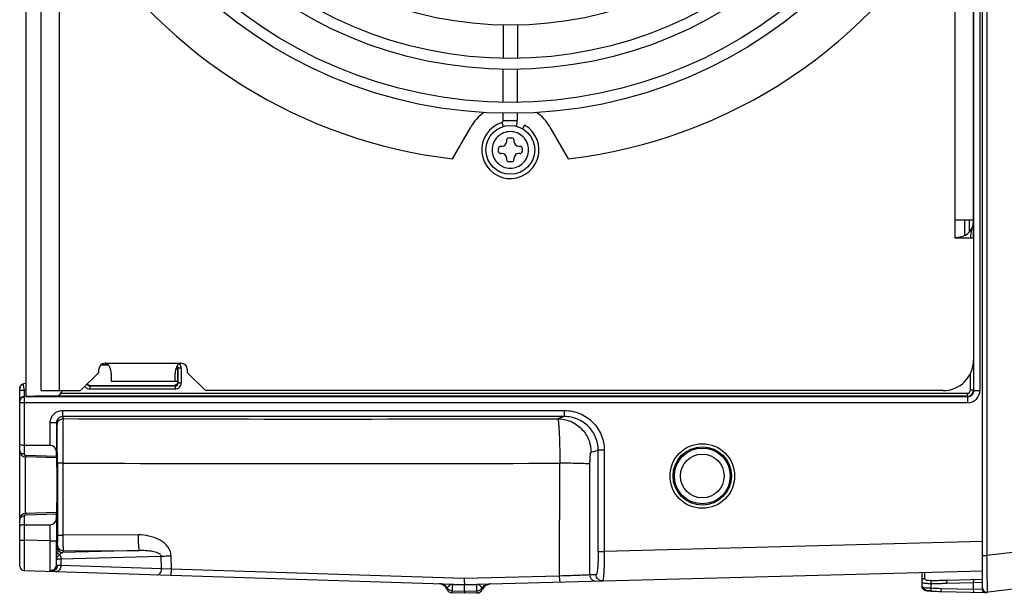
# Model space of a CAD drawing. Header units: inches. Extents: x 0 to 117, y 0 to 83.
# Tile 30 of 86: x 44.29 to 50.65, y 65.32 to 69.03. Entities that reach past the tile are written whole.
import ezdxf

# ---------------------------------------------------------------- set-up
doc = ezdxf.new("R2010")
doc.units = ezdxf.units.IN
doc.header["$LTSCALE"] = 6.431102
doc.header["$MEASUREMENT"] = 0
doc.layers.get('0').update_dxf_attribs({"linetype": 'CONTINUOUS'})

msp = doc.modelspace()

# ---------------------------------------------------------------- linework, layer by layer
at = {"color": 7, "linetype": 'CONTINUOUS'}
for p, q in [((50.5057, 65.3461), (50.5057, 77.4028)), ((50.5337, 77.1841), (50.5337, 65.5648)), ((44.3246, 76.1569), (44.3246, 66.592)), ((44.423, 66.6303), (44.423, 76.1185)), ((50.4487, 66.6321), (50.4487, 76.1168)), ((50.4881, 76.1175), (50.4881, 66.6313)), ((50.4466, 67.7218), (50.4466, 75.13)), ((44.5411, 69.6028), (44.5411, 66.6303)), ((50.3285, 67.6146), (50.3285, 69.3272)), ((47.4092, 68.9911), (47.4092, 68.7766)), ((47.4998, 68.9911), (47.4998, 68.7766)), ((47.4092, 68.4931), (47.4092, 68.7051)), ((47.4998, 68.4931), (47.4998, 68.7051)), ((47.4092, 68.3753), (47.4092, 68.4222)), ((47.4998, 68.3753), (47.4998, 68.4222)), ((47.0805, 68.1282), (47.1988, 68.3331)), ((47.3995, 68.3621), (47.4078, 68.3355)), ((47.4092, 68.3753), (47.4998, 68.3753)), ((47.547, 68.3457), (47.5332, 68.3218)), ((47.7102, 68.3331), (47.8285, 68.1282)), ((47.4309, 68.2406), (47.4309, 68.2484)), ((47.4446, 68.2622), (47.4643, 68.2622)), ((47.4781, 68.2484), (47.4781, 68.2406)), ((47.3777, 68.1756), (47.3777, 68.1953)), ((47.3915, 68.2091), (47.3994, 68.2091)), ((47.5096, 68.2091), (47.5175, 68.2091)), ((47.5313, 68.1953), (47.5313, 68.1756)), ((47.3994, 68.1618), (47.3915, 68.1618)), ((47.4309, 68.1225), (47.4309, 68.1303)), ((47.4781, 68.1303), (47.4781, 68.1225)), ((47.5175, 68.1618), (47.5096, 68.1618)), ((47.4643, 68.1087), (47.4446, 68.1087)), ((50.3285, 67.7327), (50.4466, 67.7327)), ((50.3876, 67.7327), (50.3876, 67.6318)), ((50.4203, 67.655), (50.4203, 67.7327)), ((50.3285, 67.6204), (50.3596, 67.6241)), ((50.4466, 67.6146), (50.3285, 67.6146)), ((50.4466, 67.6146), (50.4466, 66.8272)), ((44.8596, 66.7942), (44.807, 66.7942)), ((44.8571, 66.7972), (44.81, 66.7972)), ((44.8364, 66.8075), (45.3285, 66.8075)), ((50.4471, 66.8273), (50.4471, 66.6321)), ((44.797, 66.7484), (44.6789, 66.6303)), ((44.797, 66.7484), (44.797, 66.7681)), ((44.8758, 66.742), (44.8758, 66.6894)), ((45.2891, 66.6894), (45.2891, 66.742)), ((45.305, 66.7681), (45.2928, 66.7681)), ((45.305, 66.7742), (45.3083, 66.7775)), ((45.305, 66.7742), (45.305, 66.6833)), ((45.3083, 66.68), (45.3083, 66.7775)), ((45.3083, 66.7775), (45.328, 66.7775)), ((45.328, 66.7775), (45.328, 66.68)), ((45.3679, 66.7681), (45.3679, 66.7484)), ((45.486, 66.6303), (45.3679, 66.7484)), ((50.4274, 66.6329), (50.4274, 66.7424)), ((44.3246, 66.6755), (44.3102, 66.6733)), ((44.3102, 66.6719), (44.3102, 66.6733)), ((44.3102, 66.6719), (44.3102, 66.6733)), ((44.3106, 66.6662), (44.3102, 66.6719)), ((44.3106, 66.6662), (44.3102, 66.6719)), ((44.3115, 66.6581), (44.3106, 66.6662)), ((44.3115, 66.6581), (44.3106, 66.6662)), ((44.7412, 66.6633), (44.7385, 66.6604)), ((44.7385, 66.6604), (44.7385, 66.6407)), ((44.7385, 66.6604), (45.2886, 66.6604)), ((44.7412, 66.6633), (45.2852, 66.6636)), ((45.305, 66.6894), (44.8758, 66.6894)), ((45.2852, 66.6636), (45.2886, 66.6604)), ((45.2886, 66.6604), (45.2886, 66.6407)), ((45.305, 66.6833), (45.3083, 66.68)), ((45.3083, 66.68), (45.328, 66.68)), ((44.2852, 65.4975), (44.2852, 66.6441)), ((44.3129, 66.639), (44.312, 66.6525)), ((44.3129, 66.639), (44.312, 66.6525)), ((44.3133, 66.6335), (44.3129, 66.639)), ((44.3133, 66.6335), (44.3246, 66.6352)), ((44.3246, 66.6338), (44.3133, 66.6335)), ((44.5225, 66.5972), (44.3143, 66.5917)), ((44.423, 66.6303), (44.6789, 66.6303)), ((44.5532, 66.6132), (50.4078, 66.6132)), ((45.2886, 66.6407), (44.7385, 66.6407)), ((50.2498, 66.6303), (45.486, 66.6303)), ((50.4078, 66.5936), (50.4078, 66.6132)), ((50.4422, 66.6329), (50.4274, 66.6329)), ((50.4471, 66.6326), (50.4487, 66.6315)), ((50.4471, 66.6321), (50.4487, 66.6321)), ((50.4487, 66.6313), (50.4881, 66.6313)), ((50.4093, 66.5526), (44.2852, 66.5526)), ((44.3147, 66.5917), (44.3147, 66.2209)), ((44.3237, 66.592), (50.4093, 66.592)), ((50.4078, 66.5936), (44.3841, 66.5936)), ((50.4093, 66.592), (50.4078, 66.5936)), ((50.4093, 66.5526), (50.4093, 66.592)), ((44.5611, 66.5022), (44.5611, 66.4625)), ((44.5611, 66.5022), (47.8051, 66.5022)), ((47.8051, 66.4625), (47.8051, 66.5022)), ((44.4824, 66.276), (44.4824, 66.4231)), ((44.5218, 66.4231), (44.4824, 66.4231)), ((44.5218, 66.4231), (44.5261, 66.41)), ((44.5218, 66.4231), (44.5218, 66.237)), ((44.5611, 66.4625), (44.5655, 66.4494)), ((47.8051, 66.4625), (44.5611, 66.4625)), ((47.8051, 66.4625), (47.76, 66.449)), ((44.4824, 66.276), (44.3147, 66.276)), ((44.522, 66.2059), (44.5218, 66.237)), ((47.9757, 66.2325), (48.0222, 66.2464)), ((48.0614, 66.2464), (48.0222, 66.2464)), ((48.0222, 65.5909), (48.0222, 66.2464)), ((48.0614, 66.2464), (48.0614, 65.5909)), ((44.5222, 66.1973), (44.3235, 66.2025)), ((44.522, 66.2059), (44.3243, 66.2111)), ((44.5222, 66.1973), (44.522, 66.2059)), ((44.5249, 66.1973), (44.5222, 66.1973)), ((44.5283, 66.1608), (44.5283, 66.2008)), ((44.5283, 66.1608), (44.5284, 65.6961)), ((44.5635, 66.1619), (44.5636, 65.6972)), ((47.7726, 65.4327), (47.7743, 66.1615)), ((47.9673, 65.4398), (47.9689, 66.1558)), ((56.0247, 66.0015), (50.5234, 65.326)), ((44.5222, 65.8429), (44.3235, 65.8377)), ((44.3243, 65.8291), (44.522, 65.8343)), ((44.5218, 65.8032), (44.522, 65.8343)), ((44.522, 65.8343), (44.5222, 65.8429)), ((44.5249, 65.8429), (44.5222, 65.8429)), ((44.3147, 65.8193), (44.3147, 65.6649)), ((44.5218, 65.8032), (44.5218, 65.6597)), ((44.3147, 65.7642), (44.4824, 65.7642)), ((44.4824, 65.6596), (44.4824, 65.7642)), ((44.2852, 65.6649), (44.3147, 65.6649)), ((44.3147, 65.6649), (44.3138, 65.468)), ((44.4824, 65.6596), (44.3147, 65.6649)), ((44.4824, 65.6596), (44.5218, 65.6596)), ((45.0524, 65.6983), (44.5636, 65.6971)), ((50.5057, 65.6549), (48.0614, 65.5909)), ((44.5279, 65.6355), (44.524, 65.6237)), ((45.0598, 65.5974), (44.5633, 65.5844)), ((44.5673, 65.5962), (44.5633, 65.5844)), ((44.5673, 65.5962), (45.0598, 65.5974)), ((48.0222, 65.5909), (48.0614, 65.5909)), ((50.9595, 65.6171), (50.5337, 65.5648)), ((44.5228, 65.5072), (44.5228, 65.5414)), ((44.5516, 65.544), (45.1994, 65.5609)), ((44.5516, 65.544), (44.5516, 65.5008)), ((45.2017, 65.4803), (45.1994, 65.5609)), ((45.2653, 65.4764), (45.2629, 65.5635)), ((50.5057, 65.5648), (50.5337, 65.5648)), ((44.3138, 65.468), (47.1592, 65.3782)), ((44.4887, 65.4625), (44.4893, 65.4625)), ((44.5516, 65.5008), (44.5273, 65.5018)), ((45.2017, 65.4803), (44.5516, 65.5008)), ((45.2653, 65.4764), (45.2017, 65.4803)), ((47.157, 65.4166), (45.2653, 65.4764)), ((47.1592, 65.3782), (50.5057, 65.4658)), ((50.112, 65.4555), (50.112, 65.368)), ((47.7726, 65.4327), (47.157, 65.4166)), ((48.0091, 65.4409), (47.9673, 65.4398)), ((50.273, 65.3865), (50.4473, 65.391)), ((50.2776, 65.4061), (50.5057, 65.4121)), ((50.4473, 65.391), (50.5055, 65.3929)), ((50.4473, 65.3476), (50.4473, 65.391)), ((46.9951, 65.3834), (46.9919, 65.3835)), ((47.0793, 65.3785), (47.0747, 65.3783)), ((47.0792, 65.3238), (47.0793, 65.3383)), ((47.1592, 65.3213), (47.0792, 65.3238)), ((47.0793, 65.3785), (47.0793, 65.3807)), ((47.0793, 65.3785), (47.1592, 65.376)), ((47.0793, 65.3785), (47.0793, 65.3383)), ((47.0793, 65.3383), (47.1592, 65.3358)), ((47.1592, 65.376), (47.1592, 65.3782)), ((47.1592, 65.376), (47.2389, 65.3781)), ((47.1592, 65.3358), (47.1592, 65.376)), ((47.1592, 65.3358), (47.2389, 65.3379)), ((47.1592, 65.3358), (47.1592, 65.3213)), ((47.239, 65.3234), (47.1592, 65.3213)), ((47.2389, 65.3781), (47.2389, 65.3803)), ((47.2389, 65.3379), (47.2389, 65.3781)), ((47.2389, 65.3379), (47.239, 65.3234)), ((47.3254, 65.3825), (47.325, 65.3825)), ((47.3254, 65.3825), (47.3255, 65.3825)), ((50.1703, 65.3852), (50.1703, 65.3556)), ((50.1745, 65.3359), (50.1749, 65.3359)), ((50.1745, 65.3359), (50.1745, 65.3359)), ((50.2365, 65.3531), (50.4473, 65.3476)), ((50.2409, 65.3334), (50.522, 65.3261)), ((50.5033, 65.3457), (50.4473, 65.3476)), ((50.5057, 65.3461), (50.5033, 65.3457)), ((50.5057, 65.3461), (50.5072, 65.3462)), ((50.5167, 65.3269), (50.5136, 65.3282)), ((50.5231, 65.326), (50.5212, 65.326)), ((50.5234, 65.326), (50.5234, 65.326))]:
    msp.add_line(p, q, dxfattribs=at)
for points in [[(47.2852, 65.364), (47.2856, 65.3643), (47.2862, 65.365), (47.2869, 65.3657), (47.2876, 65.3664), (47.2883, 65.367), (47.289, 65.3676), (47.2897, 65.3682), (47.2904, 65.3689), (47.2911, 65.3694), (47.2918, 65.37), (47.2925, 65.3706), (47.2933, 65.3711), (47.294, 65.3717), (47.2948, 65.3722), (47.2955, 65.3727), (47.2963, 65.3732), (47.297, 65.3737), (47.2978, 65.3741), (47.2985, 65.3746), (47.2993, 65.375), (47.3001, 65.3754), (47.3008, 65.3759), (47.3016, 65.3763), (47.3024, 65.3766), (47.3032, 65.377), (47.3039, 65.3774), (47.3047, 65.3777), (47.3055, 65.378), (47.3063, 65.3784), (47.307, 65.3787)], [(47.307, 65.3787), (47.3078, 65.379), (47.3086, 65.3792), (47.3094, 65.3795), (47.3101, 65.3797), (47.3109, 65.38), (47.3116, 65.3802), (47.3124, 65.3804), (47.3132, 65.3806), (47.3139, 65.3808), (47.3147, 65.381), (47.3154, 65.3812), (47.3162, 65.3814), (47.3169, 65.3815), (47.3176, 65.3816), (47.3183, 65.3818), (47.319, 65.3819), (47.3196, 65.382), (47.3203, 65.3821), (47.3209, 65.3821), (47.3214, 65.3822), (47.322, 65.3823), (47.3224, 65.3823), (47.3228, 65.3824), (47.3232, 65.3824), (47.3235, 65.3824)], [(47.3235, 65.3824), (47.324, 65.3824), (47.3242, 65.3825)], [(47.3243, 65.3825), (47.3247, 65.3825), (47.3248, 65.3825)], [(47.3249, 65.3825), (47.3252, 65.3825), (47.3253, 65.3825)], [(47.3256, 65.3825), (47.3258, 65.3825), (47.3259, 65.3826)], [(50.112, 65.368), (50.1121, 65.3659), (50.1123, 65.3638), (50.1128, 65.3616), (50.1135, 65.3595), (50.1143, 65.3574), (50.1154, 65.3554), (50.1166, 65.3534), (50.118, 65.3516), (50.1195, 65.3499), (50.1212, 65.3484), (50.123, 65.3469), (50.1248, 65.3457), (50.1268, 65.3445)], [(50.1268, 65.3445), (50.1288, 65.3435), (50.1308, 65.3426), (50.1329, 65.3418), (50.1351, 65.341), (50.1374, 65.3404), (50.1397, 65.3398), (50.1422, 65.3392)], [(50.1422, 65.3392), (50.1447, 65.3387), (50.1474, 65.3383), (50.1502, 65.3379), (50.153, 65.3375), (50.1561, 65.3372), (50.1592, 65.3369), (50.1624, 65.3366), (50.1658, 65.3364), (50.1693, 65.3362), (50.1729, 65.336), (50.1745, 65.3359)]]:
    msp.add_lwpolyline(points, dxfattribs=at)
for centre, radius in [((47.4545, 71.3744), 2.9528), ((47.4545, 71.3744), 2.8819), ((47.4545, 71.3744), 2.6693), ((47.4545, 71.3744), 2.5984), ((47.4545, 71.3744), 2.3839), ((47.4545, 68.1854), 0.1575), ((48.6946, 66.0791), 0.2085), ((48.6946, 66.0791), 0.1888), ((48.6946, 66.0791), 0.1803), ((48.6946, 66.0791), 0.1409)]:
    msp.add_circle(centre, radius, dxfattribs=at)
for centre, radius, start, end in [((47.4545, 71.3744), 3.2677, 276.57237, 330.86724), ((47.4545, 71.3744), 3.2677, 212.83139, 263.42763), ((47.4545, 68.1854), 0.2953, 125.14291, 150), ((47.4545, 68.1854), 0.2953, 30, 54.85709), ((47.4545, 68.1854), 0.185, 107.27929, 60), ((47.3954, 68.3753), 0.0138, 287.27929, 360), ((47.3954, 68.3753), 0.1043, 339.07391, 360), ((47.4446, 68.2484), 0.0138, 90, 180), ((47.4643, 68.2484), 0.0138, 0, 90), ((47.3915, 68.1953), 0.0138, 90, 180), ((47.3994, 68.2406), 0.0315, 270, 360), ((47.5096, 68.2406), 0.0315, 180, 270), ((47.5175, 68.1953), 0.0138, 0, 90), ((47.3915, 68.1756), 0.0138, 180, 270), ((47.3994, 68.1303), 0.0315, 0, 90), ((47.4446, 68.1225), 0.0138, 180, 270), ((47.4643, 68.1225), 0.0138, 270, 360), ((47.5096, 68.1303), 0.0315, 90, 180), ((47.5175, 68.1756), 0.0138, 270, 360), ((50.3482, 67.7218), 0.0984, 276.67648, 360), ((39.3964, 67.6193), 11.0507, 359.97574, 0.53184), ((44.8364, 66.7681), 0.0394, 90, 180), ((45.3285, 66.7681), 0.0394, 0, 90), ((50.2498, 66.8272), 0.1969, 270, 360), ((44.3147, 66.6441), 0.0295, 98.87198, 180.07188), ((43.8965, 66.6169), 0.417, 4.90237, 5.67263), ((43.9389, 66.6208), 0.3744, 4.85066, 5.70832), ((45.2887, 66.68), 0.0393, 269.98714, 0.01287), ((45.2887, 66.68), 0.0197, 269.92355, 0.07644), ((43.532, 66.5938), 0.7822, 2.90773, 3.31222), ((44.5214, 66.6365), 0.0394, 271.49957, 350.9406), ((50.4078, 66.6329), 0.0394, 270.00477, 359.59772), ((50.4094, 66.6312), 0.0393, 269.89061, 0.42922), ((50.4093, 66.6313), 0.0787, 270.00224, 359.99047), ((44.3147, 66.5622), 0.0295, 90.35143, 180.00003), ((44.3148, 66.5632), 0.0286, 90.09824, 94.47595), ((44.5611, 66.4231), 0.0393, 89.98902, 180.06335), ((44.565, 66.41), 0.0389, 170.12015, 179.92927), ((46.241, 654.2093), 587.7623, 269.8366675, 270.1480753), ((44.3246, 66.2418), 0.0394, 179.87937, 268.49637), ((44.4824, 66.2366), 0.0394, 0.49965, 90.00024), ((46.2414, 666.9707), 600.8112, 269.8399832, 270.1461796), ((44.3246, 65.7983), 0.0394, 91.12655, 179.98051), ((44.4824, 65.8036), 0.0394, 269.99965, 359.5003), ((55.0193, 65.4808), 10.4967, 179.35331, 179.6689), ((44.5633, 65.6237), 0.0394, 180.02644, 269.99672), ((44.5673, 65.6355), 0.0394, 180.00435, 270.01303), ((44.3147, 65.4975), 0.0295, 180, 268.19204), ((44.27, 65.4642), 0.2129, 1.33361, 1.72095), ((59.3549, 65.443), 9.2239, 179.91983, 180.16453), ((50.1764, 69.0676), 3.6824, 269.90524, 271.50285), ((50.1713, 69.4598), 4.055, 270.05095, 271.50255), ((46.99, 65.3244), 0.0591, 23.1556, 88.19197), ((47.0805, 65.3632), 0.0394, 203.15957, 268.19047), ((47.238, 65.3627), 0.0394, 271.50131, 336.53855), ((47.3282, 65.3235), 0.0591, 91.5, 156.54204), ((50.314, 68.3108), 2.9587, 267.21719, 268.50024), ((50.3191, 68.3108), 2.9784, 267.21717, 268.49692), ((50.3131, 68.0822), 2.7497, 267.11906, 268.49691), ((50.5332, 65.355), 0.0276, 180, 277), ((50.5254, 65.3461), 0.0197, 180, 277.00003), ((50.522, 65.3424), 0.0164, 250.98676, 266.8777)]:
    msp.add_arc(centre, radius, start, end, dxfattribs=at)
for points, knots in [([(47.4547, 68.3036), (47.4393, 68.3035), (47.4083, 68.2975), (47.369, 68.2713), (47.3426, 68.232), (47.3333, 68.1856), (47.3425, 68.1392), (47.3687, 68.0999), (47.4079, 68.0735), (47.4389, 68.0675), (47.4543, 68.0673)], [0, 0, 0, 0, 0.124988, 0.250007, 0.375001, 0.500011, 0.625016, 0.750012, 0.875018, 1, 1, 1, 1]), ([(47.4543, 68.0673), (47.4697, 68.0674), (47.5007, 68.0734), (47.54, 68.0996), (47.5664, 68.1389), (47.5757, 68.1853), (47.5665, 68.2317), (47.5403, 68.271), (47.5011, 68.2974), (47.47, 68.3034), (47.4547, 68.3036)], [0, 0, 0, 0, 0.124988, 0.250007, 0.375001, 0.500011, 0.625016, 0.750012, 0.875018, 1, 1, 1, 1]), ([(44.8758, 66.742), (44.8758, 66.7483), (44.8743, 66.7616), (44.8682, 66.7813), (44.8574, 66.7997), (44.8435, 66.8075), (44.8364, 66.8075)], [0, 0, 0, 0, 0.231613, 0.482509, 0.742538, 1, 1, 1, 1]), ([(45.3285, 66.8075), (45.3214, 66.8075), (45.3075, 66.7997), (45.2967, 66.7813), (45.2906, 66.7616), (45.2891, 66.7483), (45.2891, 66.742)], [0, 0, 0, 0, 0.257462, 0.517491, 0.768387, 1, 1, 1, 1]), ([(44.7205, 66.672), (44.722, 66.6686), (44.7271, 66.6625), (44.7347, 66.6604), (44.7385, 66.6604)], [0, 0, 0, 0, 0.500017, 1, 1, 1, 1]), ([(44.7407, 66.6634), (44.7371, 66.6635), (44.7297, 66.6657), (44.7249, 66.6716), (44.7234, 66.6749)], [0, 0, 0, 0, 0.499549, 1, 1, 1, 1]), ([(45.305, 66.6833), (45.305, 66.6782), (45.3006, 66.6675), (45.2899, 66.6634), (45.2847, 66.6634)], [0, 0, 0, 0, 0.499287, 1, 1, 1, 1]), ([(44.2852, 66.634), (44.2851, 66.6341), (44.2865, 66.6338), (44.2874, 66.634), (44.2903, 66.6338), (44.2951, 66.6337), (44.303, 66.6335), (44.3096, 66.6335), (44.3133, 66.6335)], [0, 0, 0, 0, 0.018985, 0.07502, 0.166091, 0.289212, 0.613673, 1, 1, 1, 1]), ([(44.3133, 66.6335), (44.3134, 66.6282), (44.3136, 66.6205), (44.3137, 66.6108), (44.3137, 66.6044), (44.3137, 66.5994), (44.3135, 66.5952), (44.314, 66.5934), (44.3137, 66.5917), (44.314, 66.5917)], [0, 0, 0, 0, 0.377498, 0.551143, 0.703561, 0.829082, 0.922416, 0.980057, 1, 1, 1, 1]), ([(44.7061, 66.6576), (44.7098, 66.6525), (44.7195, 66.6437), (44.7322, 66.6407), (44.7385, 66.6407)], [0, 0, 0, 0, 0.5, 1, 1, 1, 1]), ([(50.4078, 66.6132), (50.4128, 66.6134), (50.4233, 66.6173), (50.4273, 66.6279), (50.4274, 66.6329)], [0, 0, 0, 0, 0.500148, 1, 1, 1, 1]), ([(50.4471, 66.6326), (50.4469, 66.633), (50.4448, 66.6326), (50.4434, 66.6329), (50.4422, 66.6329)], [0, 0, 0, 0, 0.279799, 1, 1, 1, 1]), ([(44.4824, 66.4231), (44.4824, 66.4333), (44.4865, 66.454), (44.504, 66.4802), (44.5302, 66.4977), (44.5509, 66.5019), (44.5611, 66.5022)], [0, 0, 0, 0, 0.249904, 0.499917, 0.749988, 1, 1, 1, 1]), ([(47.8051, 66.5022), (47.8384, 66.5016), (47.9057, 66.4888), (47.9908, 66.4318), (48.0482, 66.347), (48.0612, 66.2797), (48.0614, 66.2464)], [0, 0, 0, 0, 0.250062, 0.50005, 0.750021, 1, 1, 1, 1]), ([(44.5283, 66.2008), (44.5282, 66.228), (44.5281, 66.2671), (44.5278, 66.3165), (44.5276, 66.3471), (44.5272, 66.3721), (44.5271, 66.3909), (44.5263, 66.4027), (44.5266, 66.4085), (44.5261, 66.41)], [0, 0, 0, 0, 0.389699, 0.560384, 0.708226, 0.829036, 0.919436, 0.976937, 1, 1, 1, 1]), ([(44.5267, 66.4167), (44.5282, 66.4255), (44.5378, 66.4428), (44.5565, 66.4494), (44.5655, 66.4494)], [0, 0, 0, 0, 0.499959, 1, 1, 1, 1]), ([(44.5655, 66.4494), (44.5653, 66.4487), (44.5653, 66.4464), (44.565, 66.4418), (44.5649, 66.4345), (44.5646, 66.4199), (44.5644, 66.3959), (44.5641, 66.3607), (44.5638, 66.3181), (44.5636, 66.251), (44.5635, 66.1983), (44.5635, 66.1619)], [0, 0, 0, 0, 0.007193, 0.023493, 0.048759, 0.082819, 0.175972, 0.299754, 0.449709, 0.620582, 1, 1, 1, 1]), ([(47.76, 66.449), (47.788, 66.4489), (47.8447, 66.4375), (47.9163, 66.3893), (47.9643, 66.3174), (47.9757, 66.2606), (47.9757, 66.2325)], [0, 0, 0, 0, 0.249557, 0.499435, 0.749644, 1, 1, 1, 1]), ([(47.76, 66.449), (47.7607, 66.4486), (47.7617, 66.446), (47.763, 66.4415), (47.7642, 66.4341), (47.766, 66.4195), (47.768, 66.3953), (47.7701, 66.3602), (47.7718, 66.3175), (47.7731, 66.269), (47.774, 66.2163), (47.7742, 66.18), (47.7743, 66.1615)], [0, 0, 0, 0, 0.00853, 0.025456, 0.051113, 0.085435, 0.178849, 0.302596, 0.452218, 0.622467, 0.807461, 1, 1, 1, 1]), ([(48.0222, 66.2464), (48.0222, 66.2746), (48.0109, 66.3316), (47.9624, 66.4034), (47.8903, 66.4513), (47.8333, 66.4625), (47.8051, 66.4625)], [0, 0, 0, 0, 0.250016, 0.49998, 0.749955, 1, 1, 1, 1]), ([(44.3147, 66.276), (44.3108, 66.276), (44.3034, 66.2767), (44.2931, 66.2791), (44.2852, 66.2843), (44.2852, 66.2882)], [0, 0, 0, 0, 0.34989, 0.647787, 1, 1, 1, 1]), ([(44.3147, 66.2209), (44.3075, 66.2209), (44.294, 66.2237), (44.2852, 66.2361), (44.2852, 66.2418)], [0, 0, 0, 0, 0.559787, 1, 1, 1, 1]), ([(44.3243, 66.2111), (44.3216, 66.2113), (44.3164, 66.2135), (44.3148, 66.2187), (44.3147, 66.2209)], [0, 0, 0, 0, 0.551382, 1, 1, 1, 1]), ([(47.9689, 66.1558), (47.9689, 66.1656), (47.9693, 66.1835), (47.9704, 66.2047), (47.9718, 66.2183), (47.9729, 66.2255), (47.974, 66.2298), (47.975, 66.2323), (47.9757, 66.2325)], [0, 0, 0, 0, 0.377474, 0.695724, 0.818282, 0.911112, 0.971498, 1, 1, 1, 1]), ([(44.3238, 65.8376), (44.3236, 65.838), (44.3238, 65.8393), (44.3236, 65.842), (44.3236, 65.8465), (44.3235, 65.8557), (44.3234, 65.8709), (44.3233, 65.8933), (44.3233, 65.9206), (44.3232, 65.9634), (44.3232, 66.0201), (44.3232, 66.0768), (44.3232, 66.1196), (44.3233, 66.1468), (44.3234, 66.1693), (44.3235, 66.1845), (44.3236, 66.1937), (44.3235, 66.1982), (44.3237, 66.2009), (44.3236, 66.2022), (44.3237, 66.2026)], [0, 0, 0, 0, 0.00288, 0.010474, 0.022704, 0.039487, 0.085997, 0.148197, 0.223748, 0.309789, 0.499987, 0.690186, 0.77623, 0.851791, 0.913998, 0.960514, 0.977298, 0.989528, 0.997121, 1, 1, 1, 1]), ([(44.3243, 66.2111), (44.3242, 66.2099), (44.3241, 66.2078), (44.324, 66.2049), (44.3236, 66.2036), (44.3237, 66.2025), (44.3235, 66.2025)], [0, 0, 0, 0, 0.423114, 0.738072, 0.932321, 1, 1, 1, 1]), ([(44.5252, 65.8479), (44.5261, 65.8715), (44.526, 65.9146), (44.5264, 65.979), (44.5264, 66.0301), (44.5263, 66.0718), (44.5262, 66.1012), (44.5261, 66.1279), (44.5259, 66.1511), (44.5257, 66.1678), (44.5255, 66.1788), (44.5254, 66.1853), (44.5252, 66.1902), (44.5253, 66.1941), (44.5248, 66.1957), (44.5251, 66.1973), (44.5249, 66.1973)], [0, 0, 0, 0, 0.203216, 0.369886, 0.552603, 0.642522, 0.727538, 0.804823, 0.871881, 0.926463, 0.94852, 0.96683, 0.981213, 0.991575, 0.997853, 1, 1, 1, 1]), ([(44.5635, 66.1619), (44.5589, 66.1618), (44.5524, 66.1618), (44.544, 66.1617), (44.5388, 66.1616), (44.5346, 66.1614), (44.5313, 66.1613), (44.5296, 66.1609), (44.5284, 66.1611), (44.5283, 66.1608)], [0, 0, 0, 0, 0.38724, 0.559643, 0.709173, 0.8314, 0.922189, 0.978906, 1, 1, 1, 1]), ([(47.9689, 66.1558), (47.9668, 66.1565), (47.9603, 66.157), (47.9478, 66.158), (47.9293, 66.1588), (47.8948, 66.16), (47.8425, 66.1609), (47.7983, 66.1614), (47.7743, 66.1615)], [0, 0, 0, 0, 0.033672, 0.099273, 0.195051, 0.318004, 0.630623, 1, 1, 1, 1]), ([(44.3235, 65.8377), (44.3237, 65.8377), (44.3236, 65.8366), (44.324, 65.8353), (44.3241, 65.8324), (44.3242, 65.8303), (44.3243, 65.8291)], [0, 0, 0, 0, 0.067674, 0.261917, 0.57688, 1, 1, 1, 1]), ([(44.5249, 65.8429), (44.525, 65.8429), (44.5249, 65.8436), (44.5251, 65.8443), (44.5251, 65.846), (44.5252, 65.8471), (44.5252, 65.8479)], [0, 0, 0, 0, 0.065836, 0.254585, 0.566332, 1, 1, 1, 1]), ([(44.3147, 65.8193), (44.3075, 65.8193), (44.294, 65.8165), (44.2852, 65.8041), (44.2852, 65.7984)], [0, 0, 0, 0, 0.559632, 1, 1, 1, 1]), ([(44.3147, 65.8193), (44.3147, 65.8215), (44.3164, 65.8266), (44.3216, 65.829), (44.3243, 65.8291)], [0, 0, 0, 0, 0.44781, 1, 1, 1, 1]), ([(44.3147, 65.7642), (44.3108, 65.7642), (44.3034, 65.7635), (44.2931, 65.761), (44.2852, 65.7559), (44.2852, 65.752)], [0, 0, 0, 0, 0.349885, 0.647764, 1, 1, 1, 1]), ([(44.4827, 65.4705), (44.4821, 65.4796), (44.4818, 65.5032), (44.4819, 65.5455), (44.482, 65.5995), (44.4823, 65.6389), (44.4824, 65.6596)], [0, 0, 0, 0, 0.143699, 0.375139, 0.670681, 1, 1, 1, 1]), ([(44.5228, 65.5072), (44.5222, 65.5259), (44.522, 65.5768), (44.5218, 65.6276), (44.5218, 65.6597)], [0, 0, 0, 0, 0.368601, 1, 1, 1, 1]), ([(44.5284, 65.6961), (44.5284, 65.6885), (44.5284, 65.6745), (44.5284, 65.6559), (44.528, 65.6434), (44.5282, 65.6372), (44.5279, 65.6355)], [0, 0, 0, 0, 0.376198, 0.694571, 0.91818, 1, 1, 1, 1]), ([(44.5284, 65.6961), (44.5285, 65.6964), (44.5297, 65.6962), (44.5314, 65.6966), (44.5347, 65.6967), (44.5389, 65.6969), (44.5441, 65.697), (44.5525, 65.6971), (44.559, 65.6971), (44.5636, 65.6972)], [0, 0, 0, 0, 0.021061, 0.077717, 0.16847, 0.290656, 0.440185, 0.612668, 1, 1, 1, 1]), ([(44.5636, 65.6971), (44.5636, 65.6845), (44.5637, 65.6661), (44.5642, 65.6427), (44.5646, 65.6276), (44.5652, 65.6153), (44.5656, 65.6056), (44.5666, 65.6001), (44.5666, 65.5966), (44.5673, 65.5962)], [0, 0, 0, 0, 0.374551, 0.545234, 0.695764, 0.820516, 0.914951, 0.975305, 1, 1, 1, 1]), ([(45.2629, 65.5635), (45.2626, 65.5749), (45.2575, 65.5977), (45.2391, 65.6271), (45.2141, 65.6507), (45.1753, 65.6751), (45.1208, 65.6937), (45.0752, 65.6984), (45.0524, 65.6983)], [0, 0, 0, 0, 0.124926, 0.249963, 0.375085, 0.50024, 0.750011, 1, 1, 1, 1]), ([(45.0598, 65.5974), (45.0589, 65.5977), (45.0579, 65.6012), (45.0566, 65.6067), (45.0555, 65.6164), (45.0544, 65.6288), (45.0535, 65.6439), (45.0526, 65.6673), (45.0524, 65.6857), (45.0524, 65.6983)], [0, 0, 0, 0, 0.027506, 0.088781, 0.18341, 0.307905, 0.457837, 0.627683, 1, 1, 1, 1]), ([(44.524, 65.6237), (44.5238, 65.6231), (44.5238, 65.6209), (44.5235, 65.6163), (44.5234, 65.6088), (44.5233, 65.6028), (44.5233, 65.5993)], [0, 0, 0, 0, 0.077252, 0.264723, 0.569686, 1, 1, 1, 1]), ([(44.5233, 65.5993), (44.5233, 65.5936), (44.5276, 65.5817), (44.5376, 65.5742), (44.5432, 65.5716)], [0, 0, 0, 0, 0.474962, 1, 1, 1, 1]), ([(44.5432, 65.5716), (44.5446, 65.5736), (44.5498, 65.5798), (44.5577, 65.5839), (44.5633, 65.5844)], [0, 0, 0, 0, 0.305227, 1, 1, 1, 1]), ([(45.1994, 65.5609), (45.199, 65.5674), (45.1874, 65.5774), (45.1647, 65.5865), (45.1338, 65.5934), (45.0969, 65.597), (45.0721, 65.5975), (45.0598, 65.5974)], [0, 0, 0, 0, 0.129778, 0.256007, 0.504878, 0.752608, 1, 1, 1, 1]), ([(48.0222, 65.5909), (48.0222, 65.5717), (48.0218, 65.5439), (48.0202, 65.5086), (48.0186, 65.4861), (48.0167, 65.4678), (48.0146, 65.4539), (48.0125, 65.4457), (48.0104, 65.4413), (48.0091, 65.4409)], [0, 0, 0, 0, 0.378688, 0.549703, 0.699779, 0.823681, 0.915817, 0.972839, 1, 1, 1, 1]), ([(48.0614, 65.5909), (48.0615, 65.5667), (48.0613, 65.5316), (48.06, 65.4871), (48.0585, 65.4586), (48.0568, 65.4357), (48.0547, 65.4176), (48.0529, 65.4081), (48.0506, 65.4015), (48.0491, 65.4015)], [0, 0, 0, 0, 0.379711, 0.551229, 0.701645, 0.825385, 0.917787, 0.975836, 1, 1, 1, 1]), ([(44.5228, 65.5414), (44.5229, 65.5468), (44.5271, 65.5553), (44.5352, 65.5645), (44.5403, 65.5694), (44.5432, 65.5716)], [0, 0, 0, 0, 0.436313, 0.704984, 1, 1, 1, 1]), ([(44.5228, 65.5414), (44.5228, 65.5416), (44.5237, 65.5419), (44.525, 65.5422), (44.5275, 65.5425), (44.5323, 65.543), (44.5405, 65.5435), (44.5476, 65.5438), (44.5516, 65.544)], [0, 0, 0, 0, 0.022358, 0.074291, 0.15689, 0.269749, 0.58229, 1, 1, 1, 1]), ([(44.5432, 65.5716), (44.5445, 65.5697), (44.5494, 65.5613), (44.5515, 65.5514), (44.5516, 65.544)], [0, 0, 0, 0, 0.236452, 1, 1, 1, 1]), ([(45.1994, 65.5609), (45.2091, 65.5615), (45.2303, 65.5621), (45.2514, 65.5637), (45.2629, 65.5635)], [0, 0, 0, 0, 0.458843, 1, 1, 1, 1]), ([(50.5366, 65.3277), (50.5367, 65.3277), (50.5365, 65.3283), (50.5367, 65.3289), (50.5366, 65.3305), (50.5366, 65.3334), (50.5366, 65.3387), (50.5365, 65.3465), (50.5364, 65.3565), (50.5363, 65.3684), (50.5361, 65.3823), (50.5359, 65.4041), (50.5355, 65.435), (50.5349, 65.4754), (50.5344, 65.5192), (50.5339, 65.5494), (50.5337, 65.5648)], [0, 0, 0, 0, 0.001231, 0.004881, 0.010933, 0.019367, 0.043307, 0.076523, 0.118653, 0.169254, 0.227873, 0.293917, 0.445501, 0.618201, 0.805611, 1, 1, 1, 1]), ([(44.4887, 65.4625), (44.487, 65.4625), (44.4829, 65.4633), (44.4825, 65.4675), (44.4828, 65.4691)], [0, 0, 0, 0, 0.514248, 1, 1, 1, 1]), ([(44.4828, 65.4691), (44.4929, 65.469), (44.5138, 65.4767), (44.5228, 65.4973), (44.5228, 65.5072)], [0, 0, 0, 0, 0.50592, 1, 1, 1, 1]), ([(44.5273, 65.5018), (44.5272, 65.4917), (44.5194, 65.4709), (44.4985, 65.4623), (44.4887, 65.4625)], [0, 0, 0, 0, 0.508006, 1, 1, 1, 1]), ([(44.5516, 65.5008), (44.5515, 65.4957), (44.55, 65.4857), (44.5439, 65.4727), (44.5345, 65.4637), (44.5265, 65.4613), (44.5227, 65.4614)], [0, 0, 0, 0, 0.287206, 0.555149, 0.791228, 1, 1, 1, 1]), ([(44.5273, 65.5018), (44.5261, 65.5019), (44.5232, 65.5029), (44.5228, 65.5058), (44.5228, 65.5072)], [0, 0, 0, 0, 0.470744, 1, 1, 1, 1]), ([(45.1728, 65.4409), (45.1765, 65.4408), (45.1846, 65.4431), (45.194, 65.4522), (45.2, 65.4652), (45.2016, 65.4751), (45.2017, 65.4803)], [0, 0, 0, 0, 0.20882, 0.444725, 0.712717, 1, 1, 1, 1]), ([(45.2614, 65.4381), (45.2617, 65.4381), (45.2623, 65.4394), (45.2628, 65.4413), (45.2633, 65.4449), (45.264, 65.4517), (45.2648, 65.4624), (45.2652, 65.4715), (45.2653, 65.4764)], [0, 0, 0, 0, 0.024629, 0.082267, 0.173785, 0.296817, 0.619112, 1, 1, 1, 1]), ([(47.157, 65.4166), (47.157, 65.4116), (47.1571, 65.4026), (47.1575, 65.3919), (47.158, 65.385), (47.1583, 65.3814), (47.1584, 65.3795), (47.1589, 65.3782), (47.1592, 65.3782)], [0, 0, 0, 0, 0.382156, 0.705377, 0.828607, 0.919709, 0.976191, 1, 1, 1, 1]), ([(47.9673, 65.4398), (47.9609, 65.4392), (47.9402, 65.4386), (47.8993, 65.4369), (47.8408, 65.4349), (47.7966, 65.4335), (47.7726, 65.4327)], [0, 0, 0, 0, 0.098876, 0.317685, 0.6304, 1, 1, 1, 1]), ([(47.7774, 65.3944), (47.7771, 65.3943), (47.7763, 65.3955), (47.7754, 65.3989), (47.7741, 65.4069), (47.7731, 65.4186), (47.7727, 65.4278), (47.7726, 65.4327)], [0, 0, 0, 0, 0.025984, 0.083826, 0.298235, 0.619818, 1, 1, 1, 1]), ([(47.9673, 65.4398), (47.9673, 65.4296), (47.9758, 65.4084), (47.9971, 65.4002), (48.0072, 65.4004)], [0, 0, 0, 0, 0.50104, 1, 1, 1, 1]), ([(48.0491, 65.4015), (48.039, 65.4013), (48.0177, 65.4095), (48.0091, 65.4307), (48.0091, 65.4409)], [0, 0, 0, 0, 0.498938, 1, 1, 1, 1]), ([(50.131, 65.4165), (50.1261, 65.4163), (50.1163, 65.4126), (50.112, 65.4029), (50.112, 65.3982)], [0, 0, 0, 0, 0.512707, 1, 1, 1, 1]), ([(50.112, 65.3982), (50.112, 65.3919), (50.1294, 65.3866), (50.1477, 65.3856), (50.1625, 65.3851), (50.1703, 65.3852)], [0, 0, 0, 0, 0.30969, 0.616975, 1, 1, 1, 1]), ([(50.131, 65.4165), (50.1312, 65.4142), (50.135, 65.409), (50.1453, 65.4064), (50.1588, 65.4049), (50.1692, 65.4048), (50.1749, 65.4048)], [0, 0, 0, 0, 0.142987, 0.352272, 0.646863, 1, 1, 1, 1]), ([(50.1749, 65.4048), (50.174, 65.4044), (50.1727, 65.4021), (50.1708, 65.3956), (50.1703, 65.3896), (50.1703, 65.3852)], [0, 0, 0, 0, 0.133732, 0.358488, 1, 1, 1, 1]), ([(50.2776, 65.4061), (50.2768, 65.4061), (50.275, 65.404), (50.2733, 65.3975), (50.2729, 65.3911), (50.273, 65.3865)], [0, 0, 0, 0, 0.116865, 0.33387, 1, 1, 1, 1]), ([(50.4473, 65.391), (50.4472, 65.3957), (50.4476, 65.402), (50.4493, 65.4085), (50.4511, 65.4107), (50.4519, 65.4107)], [0, 0, 0, 0, 0.665631, 0.882912, 1, 1, 1, 1]), ([(47.0474, 65.3556), (47.0425, 65.3636), (47.0284, 65.3775), (47.0094, 65.3829), (47, 65.3832)], [0, 0, 0, 0, 0.501498, 1, 1, 1, 1]), ([(47.0443, 65.3477), (47.0443, 65.3475), (47.0445, 65.349), (47.0451, 65.3497), (47.0461, 65.3526), (47.0469, 65.3544), (47.0474, 65.3556)], [0, 0, 0, 0, 0.060994, 0.243865, 0.553227, 1, 1, 1, 1]), ([(47.0675, 65.3763), (47.0624, 65.3742), (47.0544, 65.3677), (47.0495, 65.3592), (47.0474, 65.3556)], [0, 0, 0, 0, 0.574057, 1, 1, 1, 1]), ([(47.0474, 65.3556), (47.0509, 65.3505), (47.0605, 65.3418), (47.073, 65.3385), (47.0793, 65.3383)], [0, 0, 0, 0, 0.496334, 1, 1, 1, 1]), ([(47.0747, 65.3783), (47.0739, 65.3782), (47.0715, 65.3778), (47.0691, 65.377), (47.0675, 65.3763)], [0, 0, 0, 0, 0.325179, 1, 1, 1, 1]), ([(47.2508, 65.3757), (47.2495, 65.3763), (47.2457, 65.3779), (47.2416, 65.3779), (47.2389, 65.3781)], [0, 0, 0, 0, 0.355358, 1, 1, 1, 1]), ([(47.2389, 65.3379), (47.2452, 65.338), (47.2577, 65.3412), (47.2674, 65.3499), (47.2709, 65.355)], [0, 0, 0, 0, 0.50364, 1, 1, 1, 1]), ([(47.2709, 65.355), (47.2688, 65.3586), (47.2639, 65.367), (47.256, 65.3736), (47.2508, 65.3757)], [0, 0, 0, 0, 0.426356, 1, 1, 1, 1]), ([(47.2709, 65.355), (47.2759, 65.363), (47.29, 65.3768), (47.309, 65.3821), (47.3184, 65.3824)], [0, 0, 0, 0, 0.501606, 1, 1, 1, 1]), ([(47.2709, 65.355), (47.2714, 65.3538), (47.2723, 65.352), (47.2733, 65.349), (47.2738, 65.3483), (47.274, 65.3469), (47.2741, 65.347)], [0, 0, 0, 0, 0.446787, 0.756253, 0.939138, 1, 1, 1, 1]), ([(50.112, 65.368), (50.112, 65.3658), (50.1157, 65.3625), (50.1216, 65.3605), (50.1319, 65.3581), (50.1483, 65.3565), (50.1625, 65.3558), (50.1703, 65.3556)], [0, 0, 0, 0, 0.108273, 0.19646, 0.311851, 0.61847, 1, 1, 1, 1]), ([(50.112, 65.368), (50.112, 65.3633), (50.1162, 65.3534), (50.1261, 65.3494), (50.131, 65.3493)], [0, 0, 0, 0, 0.491609, 1, 1, 1, 1]), ([(50.1749, 65.3359), (50.1689, 65.3363), (50.1581, 65.3369), (50.1444, 65.3391), (50.1346, 65.3423), (50.1313, 65.3472), (50.131, 65.3493)], [0, 0, 0, 0, 0.375928, 0.670098, 0.867199, 1, 1, 1, 1]), ([(50.1703, 65.3556), (50.1701, 65.351), (50.1704, 65.3447), (50.172, 65.3381), (50.1736, 65.336), (50.1745, 65.3359)], [0, 0, 0, 0, 0.665248, 0.882311, 1, 1, 1, 1]), ([(50.2411, 65.3334), (50.2403, 65.3334), (50.2385, 65.3356), (50.2369, 65.3421), (50.2364, 65.3485), (50.2365, 65.3531)], [0, 0, 0, 0, 0.116966, 0.334132, 1, 1, 1, 1]), ([(50.4519, 65.3279), (50.4511, 65.3279), (50.4493, 65.3301), (50.4476, 65.3366), (50.4472, 65.3429), (50.4473, 65.3476)], [0, 0, 0, 0, 0.116866, 0.333871, 1, 1, 1, 1])]:
    msp.add_open_spline(points, degree=3, knots=knots, dxfattribs=at)
for points in [[(50.4331, 67.672), (50.4294, 67.6531), (50.4276, 67.6338), (50.4275, 67.6146)], [(45.3003, 66.787), (45.3033, 66.7835), (45.305, 66.7787), (45.305, 66.7742)], [(45.3083, 66.7775), (45.3083, 66.7823), (45.3063, 66.7874), (45.303, 66.7909)], [(45.3222, 66.7981), (45.3209, 66.8003), (45.3195, 66.8023), (45.3179, 66.8042)], [(45.328, 66.7775), (45.3279, 66.7846), (45.3259, 66.792), (45.3222, 66.7981)], [(44.2884, 66.6561), (44.2912, 66.6616), (44.296, 66.6663), (44.3014, 66.669)], [(44.2856, 66.6473), (44.2861, 66.6504), (44.287, 66.6534), (44.2884, 66.6561)], [(44.2852, 66.5622), (44.2852, 66.5668), (44.2863, 66.5715), (44.2884, 66.5756)], [(44.2884, 66.5756), (44.29, 66.5787), (44.2922, 66.5816), (44.2948, 66.584)], [(44.2948, 66.584), (44.2989, 66.5877), (44.3041, 66.5903), (44.3095, 66.5912)], [(50.5063, 65.3353), (50.5044, 65.3384), (50.5034, 65.3421), (50.5033, 65.3457)], [(50.5136, 65.3282), (50.5107, 65.3299), (50.5081, 65.3324), (50.5063, 65.3353)]]:
    msp.add_open_spline(points, degree=3, dxfattribs=at)

doc.saveas('drawing.dxf')
